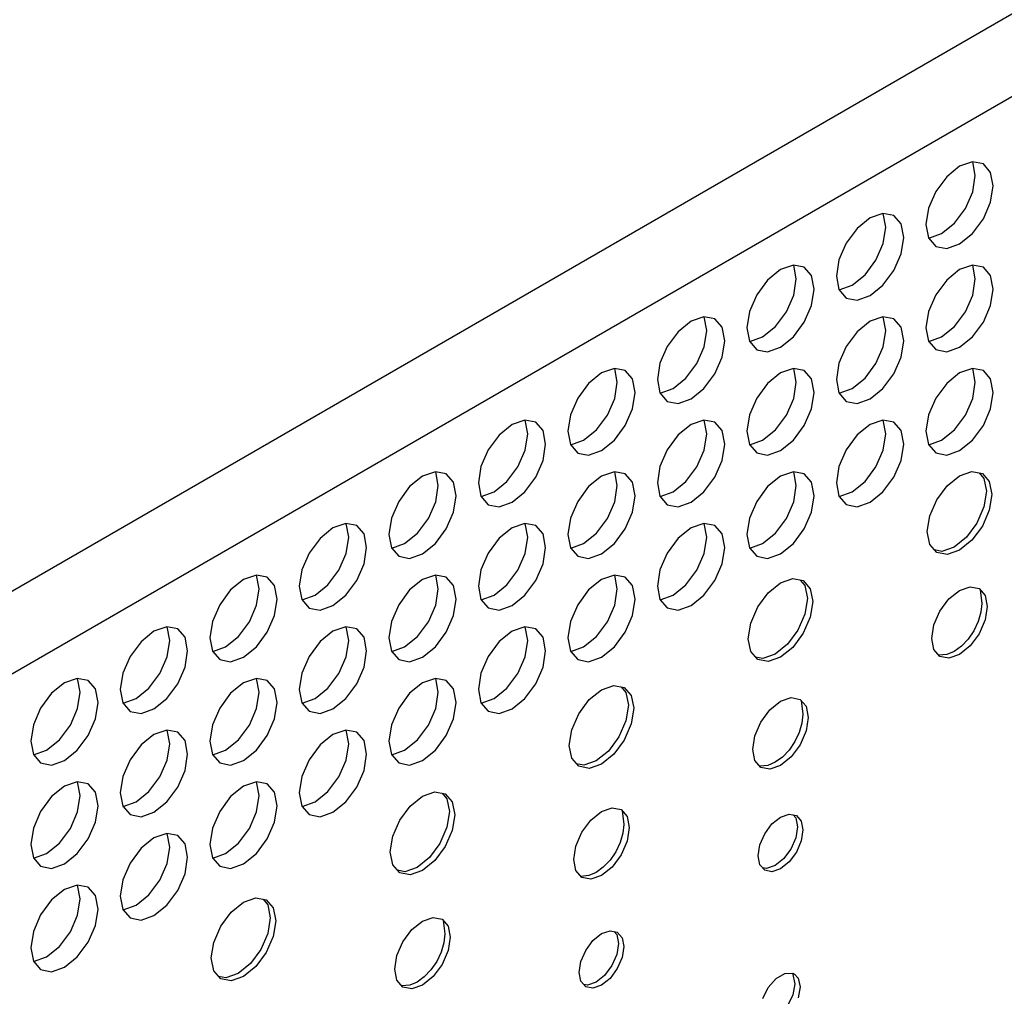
# Model space of a CAD drawing. Header units: inches. Extents: x 0 to 34, y 0 to 22.
# Tile 49 of 67: x 7.16 to 7.664, y 9.97 to 10.471. Entities that reach past the tile are written whole.
import ezdxf

# ---------------------------------------------------------------- set-up
doc = ezdxf.new("R2010")
doc.units = ezdxf.units.IN
doc.header["$LTSCALE"] = 1.87
doc.header["$MEASUREMENT"] = 0
doc.layers.get('0').update_dxf_attribs({"linetype": 'CONTINUOUS'})

msp = doc.modelspace()

# ---------------------------------------------------------------- linework, layer by layer
at = {"color": 2, "linetype": 'CONTINUOUS'}
for p, q in [((5.22667, 9.06418), (7.89975, 10.60758)), ((5.24502, 9.0324), (7.9181, 10.5758)), ((7.64114, 10.39555), (7.63454, 10.39022)), ((7.64774, 10.39784), (7.64114, 10.39555)), ((7.65334, 10.39676), (7.64774, 10.39784)), ((7.64922, 10.39089), (7.6479, 10.39775)), ((7.65708, 10.39245), (7.65334, 10.39676)), ((7.63454, 10.39022), (7.62895, 10.38267)), ((7.6479, 10.38251), (7.64922, 10.39089)), ((7.65839, 10.38559), (7.65708, 10.39245)), ((7.65708, 10.37721), (7.65839, 10.38559)), ((7.62895, 10.38267), (7.62521, 10.37405)), ((7.64416, 10.37389), (7.6479, 10.38251)), ((7.62521, 10.37405), (7.6239, 10.36568)), ((7.63857, 10.36634), (7.64416, 10.37389)), ((7.65334, 10.36859), (7.65708, 10.37721)), ((7.59527, 10.36906), (7.58867, 10.36374)), ((7.60187, 10.37136), (7.59527, 10.36906)), ((7.60747, 10.37027), (7.60187, 10.37136)), ((7.60335, 10.3644), (7.60203, 10.37127)), ((7.61121, 10.36597), (7.60747, 10.37027)), ((7.60203, 10.35603), (7.60335, 10.3644)), ((7.61252, 10.35911), (7.61121, 10.36597)), ((7.6239, 10.36568), (7.62521, 10.35881)), ((7.63197, 10.36102), (7.63857, 10.36634)), ((7.64774, 10.36105), (7.65334, 10.36859)), ((7.58867, 10.36374), (7.58308, 10.35619)), ((7.61121, 10.35073), (7.61252, 10.35911)), ((7.62521, 10.35881), (7.62895, 10.35451)), ((7.62527, 10.35874), (7.62537, 10.35872)), ((7.62537, 10.35872), (7.63197, 10.36102)), ((7.64114, 10.35572), (7.64774, 10.36105)), ((7.58308, 10.35619), (7.57934, 10.34757)), ((7.59829, 10.34741), (7.60203, 10.35603)), ((7.62895, 10.35451), (7.63454, 10.35342)), ((7.63454, 10.35342), (7.64114, 10.35572)), ((7.60747, 10.34211), (7.61121, 10.35073)), ((7.556, 10.34487), (7.5494, 10.34258)), ((7.5616, 10.34379), (7.556, 10.34487)), ((7.55748, 10.33792), (7.55616, 10.34478)), ((7.56534, 10.33949), (7.5616, 10.34379)), ((7.57934, 10.34757), (7.57803, 10.33919)), ((7.5927, 10.33986), (7.59829, 10.34741)), ((7.64774, 10.34488), (7.64114, 10.34258)), ((7.65334, 10.34379), (7.64774, 10.34488)), ((7.64922, 10.33792), (7.6479, 10.34479)), ((7.65708, 10.33949), (7.65334, 10.34379)), ((7.5494, 10.34258), (7.5428, 10.33725)), ((7.56665, 10.33262), (7.56534, 10.33949)), ((7.57803, 10.33919), (7.57934, 10.33233)), ((7.5861, 10.33453), (7.5927, 10.33986)), ((7.60187, 10.33456), (7.60747, 10.34211)), ((7.64114, 10.34258), (7.63454, 10.33726)), ((7.65839, 10.33263), (7.65708, 10.33949)), ((7.5428, 10.33725), (7.53721, 10.32971)), ((7.55616, 10.32954), (7.55748, 10.33792)), ((7.5795, 10.33224), (7.5861, 10.33453)), ((7.59527, 10.32924), (7.60187, 10.33456)), ((7.63454, 10.33726), (7.62895, 10.32971)), ((7.6479, 10.32955), (7.64922, 10.33792)), ((7.53721, 10.32971), (7.53347, 10.32109)), ((7.55243, 10.32092), (7.55616, 10.32954)), ((7.56534, 10.32424), (7.56665, 10.33262)), ((7.57934, 10.33233), (7.58308, 10.32803)), ((7.5794, 10.33226), (7.5795, 10.33224)), ((7.58867, 10.32694), (7.59527, 10.32924)), ((7.62895, 10.32971), (7.62521, 10.32109)), ((7.64416, 10.32093), (7.6479, 10.32955)), ((7.65708, 10.32425), (7.65839, 10.33263)), ((7.5616, 10.31563), (7.56534, 10.32424)), ((7.58308, 10.32803), (7.58867, 10.32694)), ((7.65334, 10.31563), (7.65708, 10.32425)), ((7.51013, 10.31839), (7.50353, 10.3161)), ((7.51573, 10.3173), (7.51013, 10.31839)), ((7.53347, 10.32109), (7.53216, 10.31271)), ((7.54683, 10.31337), (7.55243, 10.32092)), ((7.60187, 10.3184), (7.59527, 10.3161)), ((7.60747, 10.31731), (7.60187, 10.3184)), ((7.62521, 10.32109), (7.6239, 10.31271)), ((7.63857, 10.31338), (7.64416, 10.32093)), ((7.50353, 10.3161), (7.49693, 10.31077)), ((7.51161, 10.31144), (7.51029, 10.3183)), ((7.51947, 10.313), (7.51573, 10.3173)), ((7.54023, 10.30805), (7.54683, 10.31337)), ((7.556, 10.30808), (7.5616, 10.31563)), ((7.59527, 10.3161), (7.58867, 10.31077)), ((7.60335, 10.31144), (7.60203, 10.3183)), ((7.61121, 10.31301), (7.60747, 10.31731)), ((7.63197, 10.30805), (7.63857, 10.31338)), ((7.64774, 10.30808), (7.65334, 10.31563)), ((7.49693, 10.31077), (7.49134, 10.30322)), ((7.51029, 10.30306), (7.51161, 10.31144)), ((7.52078, 10.30614), (7.51947, 10.313)), ((7.53216, 10.31271), (7.53347, 10.30584)), ((7.58867, 10.31077), (7.58308, 10.30323)), ((7.60203, 10.30306), (7.60335, 10.31144)), ((7.61252, 10.30614), (7.61121, 10.31301)), ((7.6239, 10.31271), (7.62521, 10.30585)), ((7.49134, 10.30322), (7.4876, 10.2946)), ((7.51947, 10.29776), (7.52078, 10.30614)), ((7.53347, 10.30584), (7.53721, 10.30154)), ((7.53353, 10.30577), (7.53363, 10.30575)), ((7.53363, 10.30575), (7.54023, 10.30805)), ((7.5494, 10.30275), (7.556, 10.30808)), ((7.58308, 10.30323), (7.57934, 10.29461)), ((7.61121, 10.29776), (7.61252, 10.30614)), ((7.62521, 10.30585), (7.62895, 10.30155)), ((7.62527, 10.30578), (7.62537, 10.30576)), ((7.62537, 10.30576), (7.63197, 10.30805)), ((7.64114, 10.30276), (7.64774, 10.30808)), ((7.50656, 10.29444), (7.51029, 10.30306)), ((7.53721, 10.30154), (7.5428, 10.30046)), ((7.5428, 10.30046), (7.5494, 10.30275)), ((7.59829, 10.29444), (7.60203, 10.30306)), ((7.62895, 10.30155), (7.63454, 10.30046)), ((7.63454, 10.30046), (7.64114, 10.30276)), ((7.4876, 10.2946), (7.48629, 10.28622)), ((7.50096, 10.28689), (7.50656, 10.29444)), ((7.51573, 10.28914), (7.51947, 10.29776)), ((7.57934, 10.29461), (7.57803, 10.28623)), ((7.5927, 10.28689), (7.59829, 10.29444)), ((7.60747, 10.28915), (7.61121, 10.29776)), ((7.45766, 10.28961), (7.45106, 10.28428)), ((7.46427, 10.29191), (7.45766, 10.28961)), ((7.46986, 10.29082), (7.46427, 10.29191)), ((7.46574, 10.28495), (7.46443, 10.29181)), ((7.4736, 10.28652), (7.46986, 10.29082)), ((7.51013, 10.28159), (7.51573, 10.28914)), ((7.5494, 10.28962), (7.5428, 10.28429)), ((7.556, 10.29191), (7.5494, 10.28962)), ((7.5616, 10.29082), (7.556, 10.29191)), ((7.55748, 10.28496), (7.55616, 10.29182)), ((7.56534, 10.28652), (7.5616, 10.29082)), ((7.60187, 10.2816), (7.60747, 10.28915)), ((7.64114, 10.28962), (7.63454, 10.28429)), ((7.64774, 10.29192), (7.64114, 10.28962)), ((7.65334, 10.29083), (7.64774, 10.29192)), ((7.64922, 10.28496), (7.6479, 10.29182)), ((7.65708, 10.28653), (7.65334, 10.29083)), ((7.45106, 10.28428), (7.44547, 10.27674)), ((7.46443, 10.27657), (7.46574, 10.28495)), ((7.47491, 10.27966), (7.4736, 10.28652)), ((7.48629, 10.28622), (7.4876, 10.27936)), ((7.49436, 10.28156), (7.50096, 10.28689)), ((7.5428, 10.28429), (7.53721, 10.27674)), ((7.55616, 10.27658), (7.55748, 10.28496)), ((7.56665, 10.27966), (7.56534, 10.28652)), ((7.57803, 10.28623), (7.57934, 10.27936)), ((7.5861, 10.28157), (7.5927, 10.28689)), ((7.63454, 10.28429), (7.62895, 10.27675)), ((7.6479, 10.27658), (7.64922, 10.28496)), ((7.65839, 10.27966), (7.65708, 10.28653)), ((7.4736, 10.27128), (7.47491, 10.27966)), ((7.4876, 10.27936), (7.49134, 10.27506)), ((7.48766, 10.27929), (7.48776, 10.27927)), ((7.48776, 10.27927), (7.49436, 10.28156)), ((7.50353, 10.27627), (7.51013, 10.28159)), ((7.56534, 10.27128), (7.56665, 10.27966)), ((7.57934, 10.27936), (7.58308, 10.27506)), ((7.5794, 10.27929), (7.5795, 10.27927)), ((7.5795, 10.27927), (7.5861, 10.28157)), ((7.59527, 10.27627), (7.60187, 10.2816)), ((7.65708, 10.27129), (7.65839, 10.27966)), ((7.44547, 10.27674), (7.44173, 10.26812)), ((7.46069, 10.26795), (7.46443, 10.27657)), ((7.49134, 10.27506), (7.49693, 10.27397)), ((7.49693, 10.27397), (7.50353, 10.27627)), ((7.53721, 10.27674), (7.53347, 10.26812)), ((7.55243, 10.26796), (7.55616, 10.27658)), ((7.58308, 10.27506), (7.58867, 10.27398)), ((7.58867, 10.27398), (7.59527, 10.27627)), ((7.62895, 10.27675), (7.62521, 10.26813)), ((7.64416, 10.26796), (7.6479, 10.27658)), ((7.44173, 10.26812), (7.44042, 10.25974)), ((7.45509, 10.26041), (7.46069, 10.26795)), ((7.46986, 10.26266), (7.4736, 10.27128)), ((7.53347, 10.26812), (7.53216, 10.25974)), ((7.54683, 10.26041), (7.55243, 10.26796)), ((7.5616, 10.26266), (7.56534, 10.27128)), ((7.62521, 10.26813), (7.6239, 10.25975)), ((7.63857, 10.26042), (7.64416, 10.26796)), ((7.65334, 10.26267), (7.65708, 10.27129)), ((7.4118, 10.26313), (7.4052, 10.2578)), ((7.4184, 10.26542), (7.4118, 10.26313)), ((7.42399, 10.26434), (7.4184, 10.26542)), ((7.41987, 10.25847), (7.41856, 10.26533)), ((7.42773, 10.26003), (7.42399, 10.26434)), ((7.50353, 10.26313), (7.49693, 10.25781)), ((7.51013, 10.26543), (7.50353, 10.26313)), ((7.51573, 10.26434), (7.51013, 10.26543)), ((7.51161, 10.25847), (7.51029, 10.26534)), ((7.51947, 10.26004), (7.51573, 10.26434)), ((7.59527, 10.26314), (7.58867, 10.25781)), ((7.60187, 10.26543), (7.59527, 10.26314)), ((7.60747, 10.26434), (7.60187, 10.26543)), ((7.60335, 10.25848), (7.60203, 10.26534)), ((7.61121, 10.26004), (7.60747, 10.26434)), ((7.4052, 10.2578), (7.3996, 10.25025)), ((7.41856, 10.25009), (7.41987, 10.25847)), ((7.42904, 10.25317), (7.42773, 10.26003)), ((7.44042, 10.25974), (7.44173, 10.25288)), ((7.44849, 10.25508), (7.45509, 10.26041)), ((7.46427, 10.25511), (7.46986, 10.26266)), ((7.49693, 10.25781), (7.49134, 10.25026)), ((7.51029, 10.25009), (7.51161, 10.25847)), ((7.52078, 10.25318), (7.51947, 10.26004)), ((7.53216, 10.25974), (7.53347, 10.25288)), ((7.54023, 10.25508), (7.54683, 10.26041)), ((7.556, 10.25511), (7.5616, 10.26266)), ((7.58867, 10.25781), (7.58308, 10.25026)), ((7.60203, 10.2501), (7.60335, 10.25848)), ((7.61252, 10.25318), (7.61121, 10.26004)), ((7.6239, 10.25975), (7.62521, 10.25289)), ((7.63197, 10.25509), (7.63857, 10.26042)), ((7.64774, 10.25512), (7.65334, 10.26267)), ((7.42773, 10.24479), (7.42904, 10.25317)), ((7.44173, 10.25288), (7.44547, 10.24857)), ((7.44179, 10.2528), (7.44189, 10.25278)), ((7.44189, 10.25278), (7.44849, 10.25508)), ((7.45766, 10.24978), (7.46427, 10.25511)), ((7.51947, 10.2448), (7.52078, 10.25318)), ((7.53347, 10.25288), (7.53721, 10.24858)), ((7.53353, 10.25281), (7.53363, 10.25279)), ((7.53363, 10.25279), (7.54023, 10.25508)), ((7.5494, 10.24979), (7.556, 10.25511)), ((7.61121, 10.2448), (7.61252, 10.25318)), ((7.62521, 10.25289), (7.62895, 10.24858)), ((7.62527, 10.25281), (7.62537, 10.25279)), ((7.62537, 10.25279), (7.63197, 10.25509)), ((7.64114, 10.24979), (7.64774, 10.25512)), ((7.3996, 10.25025), (7.39586, 10.24163)), ((7.41482, 10.24147), (7.41856, 10.25009)), ((7.44547, 10.24857), (7.45106, 10.24749)), ((7.45106, 10.24749), (7.45766, 10.24978)), ((7.49134, 10.25026), (7.4876, 10.24164)), ((7.50656, 10.24147), (7.51029, 10.25009)), ((7.53721, 10.24858), (7.5428, 10.24749)), ((7.5428, 10.24749), (7.5494, 10.24979)), ((7.58308, 10.25026), (7.57934, 10.24164)), ((7.59829, 10.24148), (7.60203, 10.2501)), ((7.62895, 10.24858), (7.63454, 10.2475)), ((7.63454, 10.2475), (7.64114, 10.24979)), ((7.42399, 10.23617), (7.42773, 10.24479)), ((7.51573, 10.23618), (7.51947, 10.2448)), ((7.60747, 10.23618), (7.61121, 10.2448)), ((7.37253, 10.23894), (7.36593, 10.23664)), ((7.37812, 10.23785), (7.37253, 10.23894)), ((7.374, 10.23198), (7.37269, 10.23885)), ((7.38186, 10.23355), (7.37812, 10.23785)), ((7.39586, 10.24163), (7.39455, 10.23325)), ((7.40922, 10.23392), (7.41482, 10.24147)), ((7.46427, 10.23894), (7.45766, 10.23665)), ((7.46986, 10.23786), (7.46427, 10.23894)), ((7.46574, 10.23199), (7.46443, 10.23885)), ((7.4736, 10.23355), (7.46986, 10.23786)), ((7.4876, 10.24164), (7.48629, 10.23326)), ((7.50096, 10.23393), (7.50656, 10.24147)), ((7.556, 10.23895), (7.5494, 10.23665)), ((7.5616, 10.23786), (7.556, 10.23895)), ((7.55748, 10.23199), (7.55616, 10.23886)), ((7.56534, 10.23356), (7.5616, 10.23786)), ((7.57934, 10.24164), (7.57803, 10.23326)), ((7.5927, 10.23393), (7.59829, 10.24148)), ((7.64114, 10.23689), (7.64746, 10.23909)), ((7.64746, 10.23909), (7.65282, 10.23805)), ((7.65117, 10.23837), (7.65365, 10.23552)), ((7.65282, 10.23805), (7.6564, 10.23393)), ((7.36593, 10.23664), (7.35933, 10.23132)), ((7.38317, 10.22669), (7.38186, 10.23355)), ((7.39455, 10.23325), (7.39586, 10.22639)), ((7.40262, 10.2286), (7.40922, 10.23392)), ((7.4184, 10.22862), (7.42399, 10.23617)), ((7.45766, 10.23665), (7.45106, 10.23132)), ((7.47491, 10.22669), (7.4736, 10.23355)), ((7.48629, 10.23326), (7.4876, 10.2264)), ((7.49436, 10.2286), (7.50096, 10.23393)), ((7.51013, 10.22863), (7.51573, 10.23618)), ((7.5494, 10.23665), (7.5428, 10.23133)), ((7.56665, 10.2267), (7.56534, 10.23356)), ((7.57803, 10.23326), (7.57934, 10.2264)), ((7.5861, 10.2286), (7.5927, 10.23393)), ((7.60187, 10.22863), (7.60747, 10.23618)), ((7.63482, 10.23179), (7.64114, 10.23689)), ((7.65365, 10.23552), (7.6549, 10.22895)), ((7.6564, 10.23393), (7.65766, 10.22736)), ((7.35933, 10.23132), (7.35373, 10.22377)), ((7.37269, 10.2236), (7.374, 10.23198)), ((7.39602, 10.2263), (7.40262, 10.2286)), ((7.4118, 10.2233), (7.4184, 10.22862)), ((7.45106, 10.23132), (7.44547, 10.22377)), ((7.46443, 10.22361), (7.46574, 10.23199)), ((7.48776, 10.2263), (7.49436, 10.2286)), ((7.50353, 10.2233), (7.51013, 10.22863)), ((7.5428, 10.23133), (7.53721, 10.22378)), ((7.55616, 10.22361), (7.55748, 10.23199)), ((7.5795, 10.22631), (7.5861, 10.2286)), ((7.59527, 10.22331), (7.60187, 10.22863)), ((7.62947, 10.22457), (7.63482, 10.23179)), ((7.6549, 10.22895), (7.65365, 10.22093)), ((7.35373, 10.22377), (7.34999, 10.21515)), ((7.36895, 10.21499), (7.37269, 10.2236)), ((7.38186, 10.21831), (7.38317, 10.22669)), ((7.39586, 10.22639), (7.3996, 10.22209)), ((7.39592, 10.22632), (7.39602, 10.2263)), ((7.4052, 10.221), (7.4118, 10.2233)), ((7.44547, 10.22377), (7.44173, 10.21515)), ((7.46069, 10.21499), (7.46443, 10.22361)), ((7.4736, 10.21831), (7.47491, 10.22669)), ((7.4876, 10.2264), (7.49134, 10.22209)), ((7.48766, 10.22632), (7.48776, 10.2263)), ((7.49693, 10.22101), (7.50353, 10.2233)), ((7.53721, 10.22378), (7.53347, 10.21516)), ((7.55243, 10.21499), (7.55616, 10.22361)), ((7.56534, 10.21832), (7.56665, 10.2267)), ((7.57934, 10.2264), (7.58308, 10.2221)), ((7.5794, 10.22633), (7.5795, 10.22631)), ((7.58867, 10.22101), (7.59527, 10.22331)), ((7.62589, 10.21631), (7.62947, 10.22457)), ((7.65766, 10.22736), (7.6564, 10.21934)), ((7.37812, 10.20969), (7.38186, 10.21831)), ((7.3996, 10.22209), (7.4052, 10.221)), ((7.46986, 10.20969), (7.4736, 10.21831)), ((7.49134, 10.22209), (7.49693, 10.22101)), ((7.5616, 10.2097), (7.56534, 10.21832)), ((7.58308, 10.2221), (7.58867, 10.22101)), ((7.65365, 10.22093), (7.65007, 10.21267)), ((7.6564, 10.21934), (7.65282, 10.21108)), ((7.32666, 10.21245), (7.32006, 10.21016)), ((7.33225, 10.21137), (7.32666, 10.21245)), ((7.34999, 10.21515), (7.34868, 10.20677)), ((7.36335, 10.20744), (7.36895, 10.21499)), ((7.4184, 10.21246), (7.4118, 10.21016)), ((7.42399, 10.21137), (7.4184, 10.21246)), ((7.44173, 10.21515), (7.44042, 10.20677)), ((7.45509, 10.20744), (7.46069, 10.21499)), ((7.51013, 10.21246), (7.50353, 10.21017)), ((7.51573, 10.21138), (7.51013, 10.21246)), ((7.51161, 10.20551), (7.51029, 10.21237)), ((7.53347, 10.21516), (7.53216, 10.20678)), ((7.54683, 10.20745), (7.55243, 10.21499)), ((7.62463, 10.20829), (7.62589, 10.21631)), ((7.65007, 10.21267), (7.64471, 10.20545)), ((7.32006, 10.21016), (7.31346, 10.20483)), ((7.32813, 10.2055), (7.32682, 10.21236)), ((7.33599, 10.20707), (7.33225, 10.21137)), ((7.35675, 10.20211), (7.36335, 10.20744)), ((7.37253, 10.20214), (7.37812, 10.20969)), ((7.4118, 10.21016), (7.4052, 10.20484)), ((7.41987, 10.2055), (7.41856, 10.21237)), ((7.42773, 10.20707), (7.42399, 10.21137)), ((7.44849, 10.20212), (7.45509, 10.20744)), ((7.46427, 10.20215), (7.46986, 10.20969)), ((7.50353, 10.21017), (7.49693, 10.20484)), ((7.51947, 10.20707), (7.51573, 10.21138)), ((7.54023, 10.20212), (7.54683, 10.20745)), ((7.556, 10.20215), (7.5616, 10.2097)), ((7.62589, 10.20172), (7.62463, 10.20829)), ((7.65282, 10.21108), (7.64746, 10.20386)), ((7.31346, 10.20483), (7.30786, 10.19728)), ((7.32682, 10.19712), (7.32813, 10.2055)), ((7.3373, 10.2002), (7.33599, 10.20707)), ((7.34868, 10.20677), (7.34999, 10.19991)), ((7.4052, 10.20484), (7.3996, 10.19729)), ((7.41856, 10.19712), (7.41987, 10.2055)), ((7.42904, 10.20021), (7.42773, 10.20707)), ((7.44042, 10.20677), (7.44173, 10.19991)), ((7.49693, 10.20484), (7.49134, 10.19729)), ((7.51029, 10.19713), (7.51161, 10.20551)), ((7.52078, 10.20021), (7.51947, 10.20707)), ((7.53216, 10.20678), (7.53347, 10.19992)), ((7.64471, 10.20545), (7.63839, 10.20035)), ((7.64746, 10.20386), (7.64114, 10.19876)), ((7.30786, 10.19728), (7.30412, 10.18867)), ((7.33599, 10.19182), (7.3373, 10.2002)), ((7.34999, 10.19991), (7.35373, 10.19561)), ((7.35006, 10.19983), (7.35015, 10.19982)), ((7.35015, 10.19982), (7.35675, 10.20211)), ((7.36593, 10.19681), (7.37253, 10.20214)), ((7.3996, 10.19729), (7.39586, 10.18867)), ((7.42773, 10.19183), (7.42904, 10.20021)), ((7.44173, 10.19991), (7.44547, 10.19561)), ((7.44179, 10.19984), (7.44189, 10.19982)), ((7.44189, 10.19982), (7.44849, 10.20212)), ((7.45766, 10.19682), (7.46427, 10.20215)), ((7.49134, 10.19729), (7.4876, 10.18867)), ((7.51947, 10.19183), (7.52078, 10.20021)), ((7.53347, 10.19992), (7.53721, 10.19561)), ((7.53353, 10.19984), (7.53363, 10.19983)), ((7.53363, 10.19983), (7.54023, 10.20212)), ((7.5494, 10.19682), (7.556, 10.20215)), ((7.62947, 10.1976), (7.62589, 10.20172)), ((7.63207, 10.19815), (7.62836, 10.19887)), ((7.63482, 10.19656), (7.62947, 10.1976)), ((7.63839, 10.20035), (7.63207, 10.19815)), ((7.64114, 10.19876), (7.63482, 10.19656)), ((7.32308, 10.1885), (7.32682, 10.19712)), ((7.35373, 10.19561), (7.35933, 10.19452)), ((7.35933, 10.19452), (7.36593, 10.19681)), ((7.41482, 10.18851), (7.41856, 10.19712)), ((7.44547, 10.19561), (7.45106, 10.19452)), ((7.45106, 10.19452), (7.45766, 10.19682)), ((7.50656, 10.18851), (7.51029, 10.19713)), ((7.53721, 10.19561), (7.5428, 10.19453)), ((7.5428, 10.19453), (7.5494, 10.19682)), ((7.30412, 10.18867), (7.30281, 10.18029)), ((7.31748, 10.18095), (7.32308, 10.1885)), ((7.33225, 10.1832), (7.33599, 10.19182)), ((7.39586, 10.18867), (7.39455, 10.18029)), ((7.40922, 10.18096), (7.41482, 10.18851)), ((7.42399, 10.18321), (7.42773, 10.19183)), ((7.4876, 10.18867), (7.48629, 10.1803)), ((7.50096, 10.18096), (7.50656, 10.18851)), ((7.51573, 10.18321), (7.51947, 10.19183)), ((7.27419, 10.18367), (7.26759, 10.17835)), ((7.28079, 10.18597), (7.27419, 10.18367)), ((7.28638, 10.18488), (7.28079, 10.18597)), ((7.28226, 10.17901), (7.28095, 10.18588)), ((7.29012, 10.18058), (7.28638, 10.18488)), ((7.32666, 10.17566), (7.33225, 10.1832)), ((7.36593, 10.18368), (7.35933, 10.17835)), ((7.37253, 10.18597), (7.36593, 10.18368)), ((7.37812, 10.18489), (7.37253, 10.18597)), ((7.374, 10.17902), (7.37269, 10.18588)), ((7.38186, 10.18059), (7.37812, 10.18489)), ((7.4184, 10.17566), (7.42399, 10.18321)), ((7.45766, 10.18368), (7.45106, 10.17836)), ((7.46427, 10.18598), (7.45766, 10.18368)), ((7.46986, 10.18489), (7.46427, 10.18598)), ((7.46574, 10.17902), (7.46443, 10.18589)), ((7.4736, 10.18059), (7.46986, 10.18489)), ((7.51013, 10.17567), (7.51573, 10.18321)), ((7.5494, 10.18198), (7.55572, 10.18418)), ((7.55572, 10.18418), (7.56108, 10.18314)), ((7.55943, 10.18346), (7.56191, 10.18061)), ((7.56108, 10.18314), (7.56466, 10.17902)), ((7.26759, 10.17835), (7.26199, 10.1708)), ((7.28095, 10.17064), (7.28226, 10.17901)), ((7.29143, 10.17372), (7.29012, 10.18058)), ((7.30281, 10.18029), (7.30412, 10.17342)), ((7.31088, 10.17563), (7.31748, 10.18095)), ((7.35933, 10.17835), (7.35373, 10.1708)), ((7.37269, 10.17064), (7.374, 10.17902)), ((7.38317, 10.17372), (7.38186, 10.18059)), ((7.39455, 10.18029), (7.39586, 10.17343)), ((7.40262, 10.17563), (7.40922, 10.18096)), ((7.45106, 10.17836), (7.44547, 10.17081)), ((7.46443, 10.17065), (7.46574, 10.17902)), ((7.47491, 10.17373), (7.4736, 10.18059)), ((7.48629, 10.1803), (7.4876, 10.17343)), ((7.49436, 10.17564), (7.50096, 10.18096)), ((7.54308, 10.17688), (7.5494, 10.18198)), ((7.56191, 10.18061), (7.56316, 10.17404)), ((7.56466, 10.17902), (7.56592, 10.17245)), ((7.6357, 10.17374), (7.64114, 10.17813)), ((7.64114, 10.17813), (7.64658, 10.18002)), ((7.64658, 10.18002), (7.6512, 10.17913)), ((7.6512, 10.17913), (7.65428, 10.17558)), ((7.65176, 10.17848), (7.65261, 10.17151)), ((7.29012, 10.16534), (7.29143, 10.17372)), ((7.30412, 10.17342), (7.30786, 10.16912)), ((7.30419, 10.17335), (7.30428, 10.17333)), ((7.30428, 10.17333), (7.31088, 10.17563)), ((7.32006, 10.17033), (7.32666, 10.17566)), ((7.38186, 10.16534), (7.38317, 10.17372)), ((7.39586, 10.17343), (7.3996, 10.16913)), ((7.39592, 10.17336), (7.39602, 10.17334)), ((7.39602, 10.17334), (7.40262, 10.17563)), ((7.4118, 10.17033), (7.4184, 10.17566)), ((7.4736, 10.16535), (7.47491, 10.17373)), ((7.4876, 10.17343), (7.49134, 10.16913)), ((7.48766, 10.17336), (7.48776, 10.17334)), ((7.48776, 10.17334), (7.49436, 10.17564)), ((7.50353, 10.17034), (7.51013, 10.17567)), ((7.53773, 10.16965), (7.54308, 10.17688)), ((7.56316, 10.17404), (7.56191, 10.16601)), ((7.56592, 10.17245), (7.56466, 10.16443)), ((7.63109, 10.16752), (7.6357, 10.17374)), ((7.65428, 10.17558), (7.65536, 10.16992)), ((7.26199, 10.1708), (7.25825, 10.16218)), ((7.27721, 10.16202), (7.28095, 10.17064)), ((7.30786, 10.16912), (7.31346, 10.16803)), ((7.31346, 10.16803), (7.32006, 10.17033)), ((7.35373, 10.1708), (7.34999, 10.16219)), ((7.36895, 10.16202), (7.37269, 10.17064)), ((7.3996, 10.16913), (7.4052, 10.16804)), ((7.4052, 10.16804), (7.4118, 10.17033)), ((7.44547, 10.17081), (7.44173, 10.16219)), ((7.46069, 10.16203), (7.46443, 10.17065)), ((7.49134, 10.16913), (7.49693, 10.16804)), ((7.49693, 10.16804), (7.50353, 10.17034)), ((7.53415, 10.1614), (7.53773, 10.16965)), ((7.62801, 10.16041), (7.63109, 10.16752)), ((7.65213, 10.16698), (7.6507, 10.1622)), ((7.65261, 10.17151), (7.65213, 10.16698)), ((7.65536, 10.16992), (7.65428, 10.16301)), ((7.25825, 10.16218), (7.25694, 10.1538)), ((7.27161, 10.15447), (7.27721, 10.16202)), ((7.28638, 10.15672), (7.29012, 10.16534)), ((7.34999, 10.16219), (7.34868, 10.15381)), ((7.36335, 10.15447), (7.36895, 10.16202)), ((7.37812, 10.15672), (7.38186, 10.16534)), ((7.44173, 10.16219), (7.44042, 10.15381)), ((7.45509, 10.15448), (7.46069, 10.16203)), ((7.46986, 10.15673), (7.4736, 10.16535)), ((7.56191, 10.16601), (7.55833, 10.15776)), ((7.56466, 10.16443), (7.56108, 10.15617)), ((7.6507, 10.1622), (7.64844, 10.1575)), ((7.65428, 10.16301), (7.6512, 10.15591)), ((7.22832, 10.15719), (7.22172, 10.15186)), ((7.23492, 10.15949), (7.22832, 10.15719)), ((7.24051, 10.1584), (7.23492, 10.15949)), ((7.23639, 10.15253), (7.23508, 10.15939)), ((7.24425, 10.1541), (7.24051, 10.1584)), ((7.32006, 10.15719), (7.31346, 10.15187)), ((7.32666, 10.15949), (7.32006, 10.15719)), ((7.33225, 10.1584), (7.32666, 10.15949)), ((7.32813, 10.15254), (7.32682, 10.1594)), ((7.33599, 10.1541), (7.33225, 10.1584)), ((7.4118, 10.1572), (7.4052, 10.15187)), ((7.4184, 10.15949), (7.4118, 10.1572)), ((7.42399, 10.15841), (7.4184, 10.15949)), ((7.41987, 10.15254), (7.41856, 10.1594)), ((7.42773, 10.15411), (7.42399, 10.15841)), ((7.53289, 10.15338), (7.53415, 10.1614)), ((7.55833, 10.15776), (7.55297, 10.15054)), ((7.62692, 10.1535), (7.62801, 10.16041)), ((7.64844, 10.1575), (7.6455, 10.15319)), ((7.22172, 10.15186), (7.21612, 10.14432)), ((7.23508, 10.14415), (7.23639, 10.15253)), ((7.24556, 10.14723), (7.24425, 10.1541)), ((7.25694, 10.1538), (7.25825, 10.14694)), ((7.26501, 10.14914), (7.27161, 10.15447)), ((7.28079, 10.14917), (7.28638, 10.15672)), ((7.31346, 10.15187), (7.30786, 10.14432)), ((7.32682, 10.14416), (7.32813, 10.15254)), ((7.3373, 10.14724), (7.33599, 10.1541)), ((7.34868, 10.15381), (7.34999, 10.14694)), ((7.35675, 10.14915), (7.36335, 10.15447)), ((7.37253, 10.14918), (7.37812, 10.15672)), ((7.4052, 10.15187), (7.3996, 10.14433)), ((7.41856, 10.14416), (7.41987, 10.15254)), ((7.42904, 10.14724), (7.42773, 10.15411)), ((7.44042, 10.15381), (7.44173, 10.14695)), ((7.44849, 10.14915), (7.45509, 10.15448)), ((7.46427, 10.14918), (7.46986, 10.15673)), ((7.53415, 10.14681), (7.53289, 10.15338)), ((7.56108, 10.15617), (7.55572, 10.14895)), ((7.62801, 10.14784), (7.62692, 10.1535)), ((7.6455, 10.15319), (7.64207, 10.14957)), ((7.6512, 10.15591), (7.64658, 10.14969)), ((7.24425, 10.13885), (7.24556, 10.14723)), ((7.25825, 10.14694), (7.26199, 10.14264)), ((7.25832, 10.14687), (7.25841, 10.14685)), ((7.25841, 10.14685), (7.26501, 10.14914)), ((7.27419, 10.14385), (7.28079, 10.14917)), ((7.33599, 10.13886), (7.3373, 10.14724)), ((7.34999, 10.14694), (7.35373, 10.14264)), ((7.35006, 10.14687), (7.35015, 10.14685)), ((7.35015, 10.14685), (7.35675, 10.14915)), ((7.36593, 10.14385), (7.37253, 10.14918)), ((7.42773, 10.13886), (7.42904, 10.14724)), ((7.44173, 10.14695), (7.44547, 10.14265)), ((7.44179, 10.14688), (7.44189, 10.14686)), ((7.44189, 10.14686), (7.44849, 10.14915)), ((7.45766, 10.14385), (7.46427, 10.14918)), ((7.53773, 10.14269), (7.53415, 10.14681)), ((7.55297, 10.15054), (7.54665, 10.14544)), ((7.55572, 10.14895), (7.5494, 10.14385)), ((7.63109, 10.1443), (7.62801, 10.14784)), ((7.63839, 10.14688), (7.63471, 10.14532)), ((7.64207, 10.14957), (7.63839, 10.14688)), ((7.64658, 10.14969), (7.64114, 10.14529)), ((7.21612, 10.14432), (7.21238, 10.1357)), ((7.23134, 10.13553), (7.23508, 10.14415)), ((7.26199, 10.14264), (7.26759, 10.14155)), ((7.26759, 10.14155), (7.27419, 10.14385)), ((7.30786, 10.14432), (7.30412, 10.1357)), ((7.32308, 10.13554), (7.32682, 10.14416)), ((7.35373, 10.14264), (7.35933, 10.14156)), ((7.35933, 10.14156), (7.36593, 10.14385)), ((7.3996, 10.14433), (7.39586, 10.13571)), ((7.41482, 10.13554), (7.41856, 10.14416)), ((7.44547, 10.14265), (7.45106, 10.14156)), ((7.45106, 10.14156), (7.45766, 10.14385)), ((7.54033, 10.14324), (7.53662, 10.14396)), ((7.54308, 10.14165), (7.53773, 10.14269)), ((7.54665, 10.14544), (7.54033, 10.14324)), ((7.5494, 10.14385), (7.54308, 10.14165)), ((7.63471, 10.14532), (7.63056, 10.14491)), ((7.6357, 10.1434), (7.63109, 10.1443)), ((7.64114, 10.14529), (7.6357, 10.1434)), ((7.24051, 10.13024), (7.24425, 10.13885)), ((7.33225, 10.13024), (7.33599, 10.13886)), ((7.42399, 10.13024), (7.42773, 10.13886)), ((7.18905, 10.133), (7.18245, 10.13071)), ((7.19464, 10.13191), (7.18905, 10.133)), ((7.19052, 10.12605), (7.18921, 10.13291)), ((7.19838, 10.12761), (7.19464, 10.13191)), ((7.21238, 10.1357), (7.21107, 10.12732)), ((7.22574, 10.12798), (7.23134, 10.13553)), ((7.28079, 10.13301), (7.27419, 10.13071)), ((7.28638, 10.13192), (7.28079, 10.13301)), ((7.28226, 10.12605), (7.28095, 10.13291)), ((7.29012, 10.12762), (7.28638, 10.13192)), ((7.30412, 10.1357), (7.30281, 10.12732)), ((7.31748, 10.12799), (7.32308, 10.13554)), ((7.37253, 10.13301), (7.36593, 10.13072)), ((7.37812, 10.13192), (7.37253, 10.13301)), ((7.374, 10.12606), (7.37269, 10.13292)), ((7.38186, 10.12762), (7.37812, 10.13192)), ((7.39586, 10.13571), (7.39455, 10.12733)), ((7.40922, 10.12799), (7.41482, 10.13554)), ((7.18245, 10.13071), (7.17585, 10.12538)), ((7.1997, 10.12075), (7.19838, 10.12761)), ((7.21107, 10.12732), (7.21238, 10.12045)), ((7.21914, 10.12266), (7.22574, 10.12798)), ((7.23492, 10.12269), (7.24051, 10.13024)), ((7.27419, 10.13071), (7.26759, 10.12538)), ((7.29143, 10.12075), (7.29012, 10.12762)), ((7.30281, 10.12732), (7.30412, 10.12046)), ((7.31088, 10.12266), (7.31748, 10.12799)), ((7.32666, 10.12269), (7.33225, 10.13024)), ((7.36593, 10.13072), (7.35933, 10.12539)), ((7.38317, 10.12076), (7.38186, 10.12762)), ((7.39455, 10.12733), (7.39586, 10.12046)), ((7.40262, 10.12267), (7.40922, 10.12799)), ((7.4184, 10.1227), (7.42399, 10.13024)), ((7.45135, 10.12215), (7.45766, 10.12725)), ((7.45766, 10.12725), (7.46398, 10.12944)), ((7.46398, 10.12944), (7.46934, 10.1284)), ((7.46769, 10.12872), (7.47017, 10.12587)), ((7.46934, 10.1284), (7.47292, 10.12428)), ((7.17585, 10.12538), (7.17025, 10.11783)), ((7.18921, 10.11767), (7.19052, 10.12605)), ((7.21254, 10.12036), (7.21914, 10.12266)), ((7.22832, 10.11736), (7.23492, 10.12269)), ((7.26759, 10.12538), (7.26199, 10.11784)), ((7.28095, 10.11767), (7.28226, 10.12605)), ((7.30428, 10.12037), (7.31088, 10.12266)), ((7.32006, 10.11737), (7.32666, 10.12269)), ((7.35933, 10.12539), (7.35373, 10.11784)), ((7.37269, 10.11768), (7.374, 10.12606)), ((7.39602, 10.12037), (7.40262, 10.12267)), ((7.4118, 10.11737), (7.4184, 10.1227)), ((7.44599, 10.11492), (7.45135, 10.12215)), ((7.47017, 10.12587), (7.47143, 10.1193)), ((7.47292, 10.12428), (7.47418, 10.11771)), ((7.5494, 10.12128), (7.55485, 10.12317)), ((7.55485, 10.12317), (7.55946, 10.12227)), ((7.55946, 10.12227), (7.56254, 10.11873)), ((7.56002, 10.12163), (7.56087, 10.11466)), ((7.17025, 10.11783), (7.16651, 10.10921)), ((7.18547, 10.10905), (7.18921, 10.11767)), ((7.19838, 10.11237), (7.1997, 10.12075)), ((7.21238, 10.12045), (7.21612, 10.11615)), ((7.21245, 10.12038), (7.21254, 10.12036)), ((7.22172, 10.11507), (7.22832, 10.11736)), ((7.26199, 10.11784), (7.25825, 10.10922)), ((7.27721, 10.10905), (7.28095, 10.11767)), ((7.29012, 10.11238), (7.29143, 10.12075)), ((7.30412, 10.12046), (7.30786, 10.11616)), ((7.30419, 10.12039), (7.30428, 10.12037)), ((7.31346, 10.11507), (7.32006, 10.11737)), ((7.35373, 10.11784), (7.34999, 10.10922)), ((7.36895, 10.10906), (7.37269, 10.11768)), ((7.38186, 10.11238), (7.38317, 10.12076)), ((7.39586, 10.12046), (7.3996, 10.11616)), ((7.39592, 10.12039), (7.39602, 10.12037)), ((7.4052, 10.11508), (7.4118, 10.11737)), ((7.47143, 10.1193), (7.47017, 10.11128)), ((7.47418, 10.11771), (7.47292, 10.10969)), ((7.53935, 10.11066), (7.54396, 10.11688)), ((7.54396, 10.11688), (7.5494, 10.12128)), ((7.56254, 10.11873), (7.56362, 10.11307)), ((7.19464, 10.10375), (7.19838, 10.11237)), ((7.21612, 10.11615), (7.22172, 10.11507)), ((7.28638, 10.10376), (7.29012, 10.11238)), ((7.30786, 10.11616), (7.31346, 10.11507)), ((7.37812, 10.10376), (7.38186, 10.11238)), ((7.3996, 10.11616), (7.4052, 10.11508)), ((7.44241, 10.10667), (7.44599, 10.11492)), ((7.56087, 10.11466), (7.56039, 10.11013)), ((7.56362, 10.11307), (7.56254, 10.10616)), ((7.16651, 10.10921), (7.1652, 10.10083)), ((7.17987, 10.1015), (7.18547, 10.10905)), ((7.23492, 10.10652), (7.22832, 10.10423)), ((7.24051, 10.10543), (7.23492, 10.10652)), ((7.23639, 10.09957), (7.23508, 10.10643)), ((7.25825, 10.10922), (7.25694, 10.10084)), ((7.27161, 10.10151), (7.27721, 10.10905)), ((7.32666, 10.10653), (7.32006, 10.10423)), ((7.33225, 10.10544), (7.32666, 10.10653)), ((7.32813, 10.09957), (7.32682, 10.10643)), ((7.34999, 10.10922), (7.34868, 10.10084)), ((7.36335, 10.10151), (7.36895, 10.10906)), ((7.44115, 10.09865), (7.44241, 10.10667)), ((7.47017, 10.11128), (7.46659, 10.10303)), ((7.47292, 10.10969), (7.46934, 10.10144)), ((7.53627, 10.10356), (7.53935, 10.11066)), ((7.56039, 10.11013), (7.55897, 10.10535)), ((7.17327, 10.09617), (7.17987, 10.1015)), ((7.18905, 10.0962), (7.19464, 10.10375)), ((7.22832, 10.10423), (7.22172, 10.0989)), ((7.24425, 10.10113), (7.24051, 10.10543)), ((7.26501, 10.09618), (7.27161, 10.10151)), ((7.28079, 10.09621), (7.28638, 10.10376)), ((7.32006, 10.10423), (7.31346, 10.0989)), ((7.33599, 10.10114), (7.33225, 10.10544)), ((7.35675, 10.09618), (7.36335, 10.10151)), ((7.37253, 10.09621), (7.37812, 10.10376)), ((7.46659, 10.10303), (7.46123, 10.0958)), ((7.46934, 10.10144), (7.46398, 10.09421)), ((7.53518, 10.09665), (7.53627, 10.10356)), ((7.55897, 10.10535), (7.55671, 10.10064)), ((7.56254, 10.10616), (7.55946, 10.09905)), ((7.1652, 10.10083), (7.16651, 10.09397)), ((7.22172, 10.0989), (7.21612, 10.09135)), ((7.23508, 10.09119), (7.23639, 10.09957)), ((7.24556, 10.09427), (7.24425, 10.10113)), ((7.25694, 10.10084), (7.25825, 10.09398)), ((7.31346, 10.0989), (7.30786, 10.09136)), ((7.32682, 10.09119), (7.32813, 10.09957)), ((7.3373, 10.09427), (7.33599, 10.10114)), ((7.34868, 10.10084), (7.34999, 10.09398)), ((7.44241, 10.09207), (7.44115, 10.09865)), ((7.53627, 10.09099), (7.53518, 10.09665)), ((7.55376, 10.09633), (7.55033, 10.09271)), ((7.55671, 10.10064), (7.55376, 10.09633)), ((7.55946, 10.09905), (7.55485, 10.09283)), ((7.16651, 10.09397), (7.17025, 10.08967)), ((7.16658, 10.0939), (7.16667, 10.09388)), ((7.16667, 10.09388), (7.17327, 10.09617)), ((7.18245, 10.09088), (7.18905, 10.0962)), ((7.21612, 10.09135), (7.21238, 10.08273)), ((7.24425, 10.08589), (7.24556, 10.09427)), ((7.25825, 10.09398), (7.26199, 10.08967)), ((7.25832, 10.0939), (7.25841, 10.09388)), ((7.25841, 10.09388), (7.26501, 10.09618)), ((7.27419, 10.09088), (7.28079, 10.09621)), ((7.30786, 10.09136), (7.30412, 10.08274)), ((7.33599, 10.0859), (7.3373, 10.09427)), ((7.34999, 10.09398), (7.35373, 10.08968)), ((7.35006, 10.09391), (7.35015, 10.09389)), ((7.35015, 10.09389), (7.35675, 10.09618)), ((7.36593, 10.09089), (7.37253, 10.09621)), ((7.44599, 10.08796), (7.44241, 10.09207)), ((7.46123, 10.0958), (7.45491, 10.0907)), ((7.46398, 10.09421), (7.45766, 10.08911)), ((7.55033, 10.09271), (7.54665, 10.09003)), ((7.55485, 10.09283), (7.5494, 10.08844)), ((7.17025, 10.08967), (7.17585, 10.08858)), ((7.17585, 10.08858), (7.18245, 10.09088)), ((7.23134, 10.08257), (7.23508, 10.09119)), ((7.26199, 10.08967), (7.26759, 10.08859)), ((7.26759, 10.08859), (7.27419, 10.09088)), ((7.32308, 10.08257), (7.32682, 10.09119)), ((7.35373, 10.08968), (7.35933, 10.08859)), ((7.35933, 10.08859), (7.36593, 10.09089)), ((7.44859, 10.0885), (7.44489, 10.08922)), ((7.45135, 10.08692), (7.44599, 10.08796)), ((7.45491, 10.0907), (7.44859, 10.0885)), ((7.45766, 10.08911), (7.45135, 10.08692)), ((7.53935, 10.08744), (7.53627, 10.09099)), ((7.54297, 10.08846), (7.53882, 10.08805)), ((7.54396, 10.08655), (7.53935, 10.08744)), ((7.54665, 10.09003), (7.54297, 10.08846)), ((7.5494, 10.08844), (7.54396, 10.08655)), ((7.21238, 10.08273), (7.21107, 10.07435)), ((7.22574, 10.07502), (7.23134, 10.08257)), ((7.24051, 10.07727), (7.24425, 10.08589)), ((7.30412, 10.08274), (7.30281, 10.07436)), ((7.31748, 10.07503), (7.32308, 10.08257)), ((7.33225, 10.07728), (7.33599, 10.0859)), ((7.18245, 10.07774), (7.17585, 10.07242)), ((7.18905, 10.08004), (7.18245, 10.07774)), ((7.19464, 10.07895), (7.18905, 10.08004)), ((7.19052, 10.07308), (7.18921, 10.07995)), ((7.19838, 10.07465), (7.19464, 10.07895)), ((7.23492, 10.06972), (7.24051, 10.07727)), ((7.27419, 10.07775), (7.26759, 10.07242)), ((7.28079, 10.08004), (7.27419, 10.07775)), ((7.28638, 10.07895), (7.28079, 10.08004)), ((7.28226, 10.07309), (7.28095, 10.07995)), ((7.29012, 10.07465), (7.28638, 10.07895)), ((7.32666, 10.06973), (7.33225, 10.07728)), ((7.17585, 10.07242), (7.17025, 10.06487)), ((7.18921, 10.0647), (7.19052, 10.07308)), ((7.1997, 10.06779), (7.19838, 10.07465)), ((7.21107, 10.07435), (7.21238, 10.06749)), ((7.21914, 10.06969), (7.22574, 10.07502)), ((7.26759, 10.07242), (7.26199, 10.06487)), ((7.28095, 10.06471), (7.28226, 10.07309)), ((7.29143, 10.06779), (7.29012, 10.07465)), ((7.30281, 10.07436), (7.30412, 10.0675)), ((7.31088, 10.0697), (7.31748, 10.07503)), ((7.35961, 10.06759), (7.36593, 10.07269)), ((7.36593, 10.07269), (7.37225, 10.07489)), ((7.37225, 10.07489), (7.3776, 10.07385)), ((7.37595, 10.07417), (7.37843, 10.07132)), ((7.3776, 10.07385), (7.38118, 10.06973)), ((7.37843, 10.07132), (7.37969, 10.06475)), ((7.19838, 10.05941), (7.1997, 10.06779)), ((7.21238, 10.06749), (7.21612, 10.06319)), ((7.21245, 10.06742), (7.21254, 10.0674)), ((7.21254, 10.0674), (7.21914, 10.06969)), ((7.22832, 10.0644), (7.23492, 10.06972)), ((7.29012, 10.05941), (7.29143, 10.06779)), ((7.30412, 10.0675), (7.30786, 10.06319)), ((7.30419, 10.06742), (7.30428, 10.0674)), ((7.30428, 10.0674), (7.31088, 10.0697)), ((7.32006, 10.0644), (7.32666, 10.06973)), ((7.35425, 10.06036), (7.35961, 10.06759)), ((7.38118, 10.06973), (7.38244, 10.06316)), ((7.45766, 10.06477), (7.46311, 10.06667)), ((7.46311, 10.06667), (7.46772, 10.06577)), ((7.17025, 10.06487), (7.16651, 10.05625)), ((7.18547, 10.05608), (7.18921, 10.0647)), ((7.21612, 10.06319), (7.22172, 10.0621)), ((7.22172, 10.0621), (7.22832, 10.0644)), ((7.26199, 10.06487), (7.25825, 10.05625)), ((7.27721, 10.05609), (7.28095, 10.06471)), ((7.30786, 10.06319), (7.31346, 10.06211)), ((7.31346, 10.06211), (7.32006, 10.0644)), ((7.37969, 10.06475), (7.37843, 10.05672)), ((7.38244, 10.06316), (7.38118, 10.05513)), ((7.45222, 10.06038), (7.45766, 10.06477)), ((7.46772, 10.06577), (7.4708, 10.06222)), ((7.46828, 10.06512), (7.46913, 10.05816)), ((7.4708, 10.06222), (7.47188, 10.05657)), ((7.54502, 10.05841), (7.5494, 10.06195)), ((7.5494, 10.06195), (7.55379, 10.06348)), ((7.55379, 10.06348), (7.55751, 10.06276)), ((7.55587, 10.06307), (7.55723, 10.06152)), ((7.55723, 10.06152), (7.55812, 10.05692)), ((7.55751, 10.06276), (7.56, 10.0599)), ((7.16651, 10.05625), (7.1652, 10.04787)), ((7.17987, 10.04854), (7.18547, 10.05608)), ((7.19464, 10.05079), (7.19838, 10.05941)), ((7.25825, 10.05625), (7.25694, 10.04787)), ((7.27161, 10.04854), (7.27721, 10.05609)), ((7.28638, 10.05079), (7.29012, 10.05941)), ((7.35067, 10.05211), (7.35425, 10.06036)), ((7.37843, 10.05672), (7.37485, 10.04847)), ((7.44761, 10.05416), (7.45222, 10.06038)), ((7.46913, 10.05816), (7.46865, 10.05363)), ((7.47188, 10.05657), (7.4708, 10.04966)), ((7.5413, 10.05339), (7.54502, 10.05841)), ((7.55812, 10.05692), (7.55723, 10.05129)), ((7.56, 10.0599), (7.56087, 10.05533)), ((7.22832, 10.05126), (7.22172, 10.04594)), ((7.23492, 10.05356), (7.22832, 10.05126)), ((7.24051, 10.05247), (7.23492, 10.05356)), ((7.23639, 10.0466), (7.23508, 10.05347)), ((7.24425, 10.04817), (7.24051, 10.05247)), ((7.34941, 10.04409), (7.35067, 10.05211)), ((7.38118, 10.05513), (7.3776, 10.04688)), ((7.44453, 10.04705), (7.44761, 10.05416)), ((7.46865, 10.05363), (7.46723, 10.04885)), ((7.53881, 10.04766), (7.5413, 10.05339)), ((7.55723, 10.05129), (7.55472, 10.04555)), ((7.56087, 10.05533), (7.56, 10.04976)), ((7.1652, 10.04787), (7.16651, 10.04101)), ((7.17327, 10.04321), (7.17987, 10.04854)), ((7.18905, 10.04324), (7.19464, 10.05079)), ((7.22172, 10.04594), (7.21612, 10.03839)), ((7.23508, 10.03822), (7.23639, 10.0466)), ((7.24556, 10.04131), (7.24425, 10.04817)), ((7.25694, 10.04787), (7.25825, 10.04101)), ((7.26501, 10.04321), (7.27161, 10.04854)), ((7.28079, 10.04324), (7.28638, 10.05079)), ((7.37485, 10.04847), (7.36949, 10.04124)), ((7.3776, 10.04688), (7.37225, 10.03965)), ((7.44345, 10.04015), (7.44453, 10.04705)), ((7.46723, 10.04885), (7.46497, 10.04414)), ((7.4708, 10.04966), (7.46772, 10.04255)), ((7.53794, 10.04209), (7.53881, 10.04766)), ((7.56, 10.04976), (7.55751, 10.04403)), ((7.16651, 10.04101), (7.17025, 10.0367)), ((7.16658, 10.04093), (7.16667, 10.04092)), ((7.16667, 10.04092), (7.17327, 10.04321)), ((7.18245, 10.03791), (7.18905, 10.04324)), ((7.24425, 10.03293), (7.24556, 10.04131)), ((7.25825, 10.04101), (7.26199, 10.03671)), ((7.25832, 10.04094), (7.25841, 10.04092)), ((7.25841, 10.04092), (7.26501, 10.04321)), ((7.27419, 10.03792), (7.28079, 10.04324)), ((7.35067, 10.03752), (7.34941, 10.04409)), ((7.36949, 10.04124), (7.36317, 10.03614)), ((7.46497, 10.04414), (7.46202, 10.03983)), ((7.46772, 10.04255), (7.46311, 10.03633)), ((7.53881, 10.03753), (7.53794, 10.04209)), ((7.55472, 10.04555), (7.55101, 10.04057)), ((7.55751, 10.04403), (7.55379, 10.03901)), ((7.17025, 10.0367), (7.17585, 10.03562)), ((7.17585, 10.03562), (7.18245, 10.03791)), ((7.21612, 10.03839), (7.21238, 10.02977)), ((7.23134, 10.0296), (7.23508, 10.03822)), ((7.26199, 10.03671), (7.26759, 10.03562)), ((7.26759, 10.03562), (7.27419, 10.03792)), ((7.35425, 10.0334), (7.35067, 10.03752)), ((7.36317, 10.03614), (7.35685, 10.03395)), ((7.37225, 10.03965), (7.36593, 10.03455)), ((7.44453, 10.03449), (7.44345, 10.04015)), ((7.45859, 10.03621), (7.45491, 10.03353)), ((7.46311, 10.03633), (7.45766, 10.03194)), ((7.46202, 10.03983), (7.45859, 10.03621)), ((7.54129, 10.03467), (7.53881, 10.03753)), ((7.54229, 10.03554), (7.54019, 10.03594)), ((7.54665, 10.03706), (7.54229, 10.03554)), ((7.55101, 10.04057), (7.54665, 10.03706)), ((7.55379, 10.03901), (7.5494, 10.03547)), ((7.24051, 10.02431), (7.24425, 10.03293)), ((7.35685, 10.03395), (7.35315, 10.03467)), ((7.35961, 10.03236), (7.35425, 10.0334)), ((7.36593, 10.03455), (7.35961, 10.03236)), ((7.44761, 10.03094), (7.44453, 10.03449)), ((7.45123, 10.03196), (7.44708, 10.03155)), ((7.45222, 10.03004), (7.44761, 10.03094)), ((7.45491, 10.03353), (7.45123, 10.03196)), ((7.45766, 10.03194), (7.45222, 10.03004)), ((7.54502, 10.03394), (7.54129, 10.03467)), ((7.5494, 10.03547), (7.54502, 10.03394)), ((7.18905, 10.02707), (7.18245, 10.02478)), ((7.19464, 10.02599), (7.18905, 10.02707)), ((7.19052, 10.02012), (7.18921, 10.02698)), ((7.19838, 10.02168), (7.19464, 10.02599)), ((7.21238, 10.02977), (7.21107, 10.02139)), ((7.22574, 10.02206), (7.23134, 10.0296)), ((7.18245, 10.02478), (7.17585, 10.01945)), ((7.1997, 10.01482), (7.19838, 10.02168)), ((7.21107, 10.02139), (7.21238, 10.01453)), ((7.21914, 10.01673), (7.22574, 10.02206)), ((7.23492, 10.01676), (7.24051, 10.02431)), ((7.17585, 10.01945), (7.17025, 10.0119)), ((7.18921, 10.01174), (7.19052, 10.02012)), ((7.21254, 10.01444), (7.21914, 10.01673)), ((7.22832, 10.01143), (7.23492, 10.01676)), ((7.26787, 10.01321), (7.27419, 10.01831)), ((7.27419, 10.01831), (7.28051, 10.02051)), ((7.28051, 10.02051), (7.28586, 10.01946)), ((7.28421, 10.01979), (7.28669, 10.01694)), ((7.28586, 10.01946), (7.28944, 10.01535)), ((7.28669, 10.01694), (7.28795, 10.01036)), ((7.17025, 10.0119), (7.16651, 10.00328)), ((7.18547, 10.00312), (7.18921, 10.01174)), ((7.19838, 10.00644), (7.1997, 10.01482)), ((7.21238, 10.01453), (7.21612, 10.01023)), ((7.21245, 10.01445), (7.21254, 10.01444)), ((7.22172, 10.00914), (7.22832, 10.01143)), ((7.26251, 10.00598), (7.26787, 10.01321)), ((7.28944, 10.01535), (7.2907, 10.00878)), ((7.19464, 9.99782), (7.19838, 10.00644)), ((7.21612, 10.01023), (7.22172, 10.00914)), ((7.25893, 9.99773), (7.26251, 10.00598)), ((7.28795, 10.01036), (7.28669, 10.00234)), ((7.2907, 10.00878), (7.28944, 10.00075)), ((7.36048, 10.00424), (7.36593, 10.00863)), ((7.36593, 10.00863), (7.37137, 10.01052)), ((7.37137, 10.01052), (7.37598, 10.00962)), ((7.37598, 10.00962), (7.37906, 10.00608)), ((7.37654, 10.00898), (7.37739, 10.00201)), ((7.37906, 10.00608), (7.38015, 10.00042)), ((7.16651, 10.00328), (7.1652, 9.99491)), ((7.17987, 9.99557), (7.18547, 10.00312)), ((7.28669, 10.00234), (7.28311, 9.99409)), ((7.28944, 10.00075), (7.28586, 9.9925)), ((7.35587, 9.99801), (7.36048, 10.00424)), ((7.37739, 10.00201), (7.37691, 9.99748)), ((7.45328, 9.99864), (7.45766, 10.00218)), ((7.45766, 10.00218), (7.46205, 10.00371)), ((7.46205, 10.00371), (7.46577, 10.00298)), ((7.46413, 10.0033), (7.46549, 10.00175)), ((7.46549, 10.00175), (7.46638, 9.99715)), ((7.46577, 10.00298), (7.46826, 10.00012)), ((7.17327, 9.99025), (7.17987, 9.99557)), ((7.18905, 9.99028), (7.19464, 9.99782)), ((7.25767, 9.98971), (7.25893, 9.99773)), ((7.35279, 9.99091), (7.35587, 9.99801)), ((7.37691, 9.99748), (7.37549, 9.9927)), ((7.38015, 10.00042), (7.37906, 9.99351)), ((7.44956, 9.99362), (7.45328, 9.99864)), ((7.46638, 9.99715), (7.46549, 9.99152)), ((7.46826, 10.00012), (7.46913, 9.99556)), ((7.46913, 9.99556), (7.46826, 9.98999)), ((7.1652, 9.99491), (7.16651, 9.98804)), ((7.28311, 9.99409), (7.27775, 9.98686)), ((7.28586, 9.9925), (7.28051, 9.98527)), ((7.35171, 9.984), (7.35279, 9.99091)), ((7.37549, 9.9927), (7.37323, 9.98799)), ((7.37906, 9.99351), (7.37598, 9.9864)), ((7.44707, 9.98789), (7.44956, 9.99362)), ((7.46549, 9.99152), (7.46298, 9.98578)), ((7.16651, 9.98804), (7.17025, 9.98374)), ((7.16658, 9.98797), (7.16667, 9.98795)), ((7.16667, 9.98795), (7.17327, 9.99025)), ((7.18245, 9.98495), (7.18905, 9.99028)), ((7.25893, 9.98314), (7.25767, 9.98971)), ((7.27775, 9.98686), (7.27144, 9.98176)), ((7.37323, 9.98799), (7.37028, 9.98368)), ((7.37598, 9.9864), (7.37137, 9.98018)), ((7.4462, 9.98232), (7.44707, 9.98789)), ((7.46298, 9.98578), (7.45927, 9.9808)), ((7.46826, 9.98999), (7.46577, 9.98426)), ((7.17025, 9.98374), (7.17585, 9.98265)), ((7.17585, 9.98265), (7.18245, 9.98495)), ((7.26251, 9.97902), (7.25893, 9.98314)), ((7.26512, 9.97957), (7.26141, 9.98029)), ((7.27144, 9.98176), (7.26512, 9.97957)), ((7.28051, 9.98527), (7.27419, 9.98017)), ((7.35279, 9.97834), (7.35171, 9.984)), ((7.37028, 9.98368), (7.36685, 9.98006)), ((7.44707, 9.97775), (7.4462, 9.98232)), ((7.45927, 9.9808), (7.45491, 9.97729)), ((7.46577, 9.98426), (7.46205, 9.97924)), ((7.54716, 9.97917), (7.55165, 9.98176)), ((7.55165, 9.98176), (7.5557, 9.98185)), ((7.55554, 9.98185), (7.55674, 9.97652)), ((7.5557, 9.98185), (7.55653, 9.98147)), ((7.55653, 9.98147), (7.5585, 9.97941)), ((7.26787, 9.97798), (7.26251, 9.97902)), ((7.27419, 9.98017), (7.26787, 9.97798)), ((7.35587, 9.97479), (7.35279, 9.97834)), ((7.35949, 9.97581), (7.35534, 9.9754)), ((7.36317, 9.97738), (7.35949, 9.97581)), ((7.36593, 9.97579), (7.36048, 9.9739)), ((7.36685, 9.98006), (7.36317, 9.97738)), ((7.37137, 9.98018), (7.36593, 9.97579)), ((7.44956, 9.97489), (7.44707, 9.97775)), ((7.45055, 9.97576), (7.44845, 9.97617)), ((7.45491, 9.97729), (7.45055, 9.97576)), ((7.45766, 9.9757), (7.45328, 9.97417)), ((7.46205, 9.97924), (7.45766, 9.9757)), ((7.54311, 9.97459), (7.54716, 9.97917)), ((7.55674, 9.97652), (7.55572, 9.97083)), ((7.5585, 9.97941), (7.5595, 9.97493)), ((7.36048, 9.9739), (7.35587, 9.97479)), ((7.45328, 9.97417), (7.44956, 9.97489)), ((7.54031, 9.96891), (7.54311, 9.97459)), ((7.55572, 9.97083), (7.55291, 9.96517)), ((7.5595, 9.97493), (7.5585, 9.9693))]:
    msp.add_line(p, q, dxfattribs=at)

doc.saveas('drawing.dxf')
